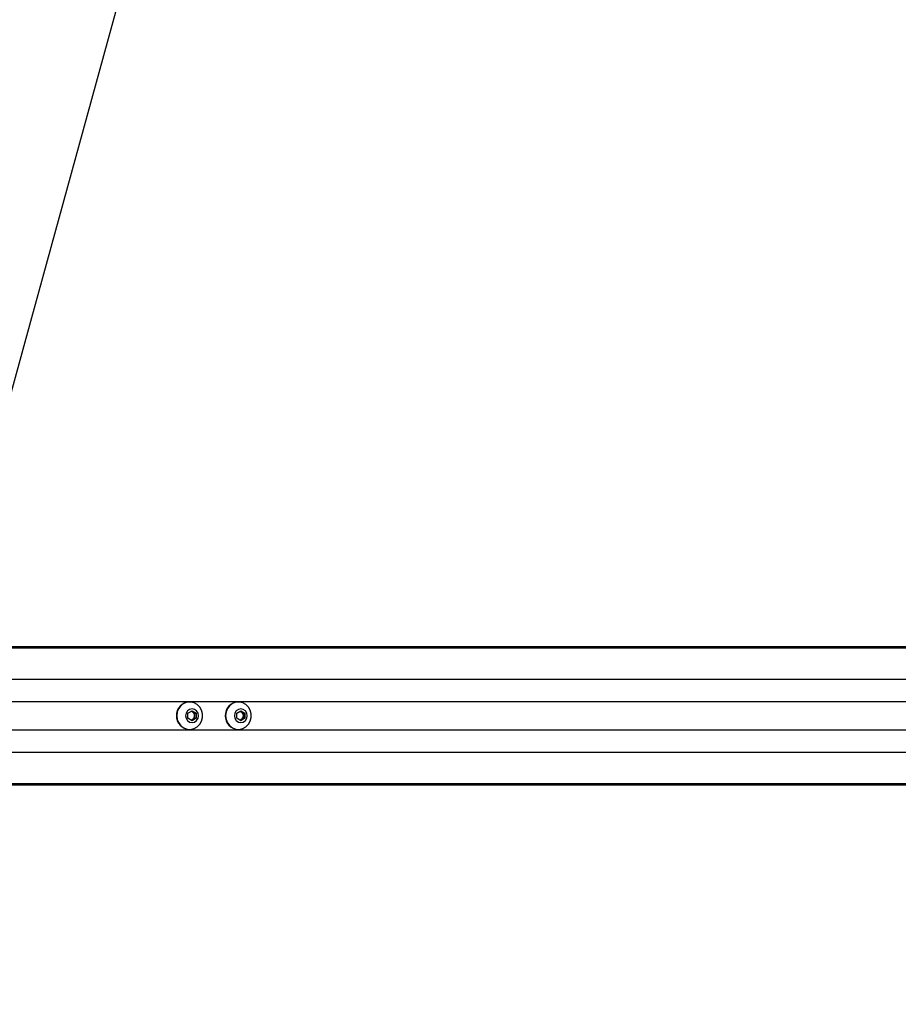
# Model space of a CAD drawing. Header units: millimetres. Extents: x 20 to 26059, y 28 to 17777.
# Tile 68 of 90: x 9411 to 10020, y 13064 to 13747. Entities that reach past the tile are written whole.
import ezdxf

# ---------------------------------------------------------------- set-up
doc = ezdxf.new("R2010")
doc.units = ezdxf.units.MM
doc.header["$LTSCALE"] = 2
doc.layers.add('COMPONENT_GEOMETRY', color=7, linetype='Continuous')
doc.styles.add('SLDTEXTSTYLE0', font='TXT', dxfattribs={"width": 0.75})
doc.dimstyles.new('SLDDIMSTYLE0', dxfattribs={"dimtxt": 150, "dimasz": 6.604, "dimexe": 0, "dimexo": 0.0625, "dimgap": 37.5, "dimtad": 0, "dimtih": 1, "dimtoh": 1, "dimdec": 0, "dimrnd": 1e-09, "dimzin": 12, "dimdsep": 46, "dimtxsty": 'SLDTEXTSTYLE0', "dimsah": 1, "dimcen": 0.09, "dimadec": 0, "dimazin": 3, "dimtfac": 1, "dimtdec": 0, "dimtofl": 0, "dimtmove": 0, "dimatfit": 3, "dimfxl": 1, "dimfrac": 2, "dimtolj": 1, "dimtzin": 12, "dimarcsym": 0})
doc.dimstyles.new('SLDDIMSTYLE1', dxfattribs={"dimtxt": 150, "dimasz": 6.604, "dimexe": 0, "dimexo": 0.0625, "dimgap": 37.5, "dimtad": 0, "dimtih": 1, "dimtoh": 1, "dimdec": 1, "dimrnd": 1e-09, "dimzin": 12, "dimdsep": 46, "dimtxsty": 'SLDTEXTSTYLE0', "dimsah": 1, "dimcen": 0.09, "dimadec": 0, "dimazin": 3, "dimtfac": 1, "dimtdec": 1, "dimtofl": 0, "dimtmove": 0, "dimatfit": 3, "dimfxl": 1, "dimfrac": 2, "dimtolj": 1, "dimtzin": 12, "dimarcsym": 0})

# ---------------------------------------------------------------- blocks, each defined once
blk = doc.blocks.new('_D')
at = {"layer": 'COMPONENT_GEOMETRY', "color": 7}
for p, q in [((8742.94, 17777.25), (8697.24, 17777.25)), ((8697.24, 17777.25), (8697.24, 17539.12)), ((9453.98, 17777.25), (9499.68, 17777.25)), ((9499.68, 17777.25), (9499.68, 17539.12)), ((2197.17, 13286.24), (2197.17, 17567.56)), ((15999.75, 13309.49), (15999.75, 17567.56)), ((2197.17, 17561.21), (8625.04, 17561.21)), ((15999.75, 17561.21), (9571.88, 17561.21)), ((8697.24, 17539.12), (8742.94, 17539.12)), ((9499.68, 17539.12), (9453.98, 17539.12))]:
    blk.add_line(p, q, dxfattribs=at)
for points in [[(2197.17, 17561.21), (2203.77, 17560.19), (2203.77, 17562.22)], [(15999.75, 17561.21), (15993.15, 17562.22), (15993.15, 17560.19)]]:
    blk.add_solid(points, dxfattribs=at)
at = {"layer": 'COMPONENT_GEOMETRY', "color": 7, "char_height": 150, "attachment_point": 1, "style": 'SLDTEXTSTYLE0'}
for s, insert in [('22\'7.70"', (8742.94, 17732.48)), ('6901mm', (8689.29, 17508.06))]:
    blk.add_mtext(s, dxfattribs=dict(at, insert=insert))
blk = doc.blocks.new('_D_5')
at = {"layer": 'COMPONENT_GEOMETRY', "color": 7}
for p, q in [((15999.75, 13261.89), (15999.75, 9034.1)), ((9102.27, 12954.88), (9102.27, 9034.1)), ((12195.49, 9256.49), (12149.78, 9256.49)), ((12149.78, 9256.49), (12149.78, 9018.37)), ((12906.53, 9256.49), (12952.23, 9256.49)), ((12952.23, 9256.49), (12952.23, 9018.37)), ((9102.27, 9040.45), (12032.23, 9040.45)), ((15999.75, 9040.45), (13069.79, 9040.45)), ((12149.78, 9018.37), (12195.49, 9018.37)), ((12952.23, 9018.37), (12906.53, 9018.37))]:
    blk.add_line(p, q, dxfattribs=at)
for points in [[(9102.27, 9040.45), (9108.87, 9039.43), (9108.87, 9041.46)], [(15999.75, 9040.45), (15993.15, 9041.46), (15993.15, 9039.43)]]:
    blk.add_solid(points, dxfattribs=at)
at = {"layer": 'COMPONENT_GEOMETRY', "color": 7, "char_height": 150, "attachment_point": 1, "style": 'SLDTEXTSTYLE0'}
for s, insert in [('11\'3.78"', (12195.49, 9211.73)), ('3448.7mm', (12058.72, 8987.3))]:
    blk.add_mtext(s, dxfattribs=dict(at, insert=insert))

msp = doc.modelspace()

# ---------------------------------------------------------------- linework, layer by layer
at = {"color": 7, "linetype": 'Continuous', "lineweight": 25}
for p, q in [((9293.73, 13312.43), (10528.06, 13312.43)), ((9297.58, 13312.04), (10550.02, 13312.04)), ((9528.87, 13273.93), (9528.61, 13273.93)), ((9562.66, 13273.93), (9562.4, 13273.93)), ((9527.69, 13266.16), (9530.51, 13267.9)), ((9527.69, 13262.7), (9527.69, 13266.16)), ((9530.51, 13260.97), (9527.69, 13262.7)), ((9529.97, 13267.56), (9530.84, 13267.03)), ((9530.84, 13261.83), (9529.97, 13261.3)), ((9530.51, 13267.9), (9533.32, 13266.16)), ((9533.32, 13262.7), (9530.51, 13260.97)), ((9530.84, 13267.03), (9532.25, 13266.16)), ((9532.25, 13262.7), (9530.84, 13261.83)), ((9532.25, 13266.16), (9533.32, 13266.16)), ((9532.25, 13266.16), (9532.25, 13264.43)), ((9532.25, 13264.43), (9532.25, 13262.7)), ((9532.25, 13262.7), (9533.32, 13262.7)), ((9533.32, 13266.16), (9533.32, 13262.7)), ((9561.48, 13266.16), (9564.3, 13267.9)), ((9561.48, 13262.7), (9561.48, 13266.16)), ((9564.3, 13260.97), (9561.48, 13262.7)), ((9563.76, 13267.56), (9564.63, 13267.03)), ((9564.63, 13261.83), (9563.76, 13261.3)), ((9564.3, 13267.9), (9567.11, 13266.16)), ((9567.11, 13262.7), (9564.3, 13260.97)), ((9564.63, 13267.03), (9566.03, 13266.16)), ((9566.03, 13262.7), (9564.63, 13261.83)), ((9566.03, 13266.16), (9567.11, 13266.16)), ((9566.03, 13266.16), (9566.03, 13264.43)), ((9566.03, 13264.43), (9566.03, 13262.7)), ((9566.03, 13262.7), (9567.11, 13262.7)), ((9567.11, 13266.16), (9567.11, 13262.7)), ((9528.61, 13254.93), (9528.87, 13254.93)), ((9562.4, 13254.93), (9562.66, 13254.93)), ((9293.73, 13216.43), (9687.61, 13216.43)), ((9297.58, 13216.82), (10550.02, 13216.82)), ((9687.61, 13216.43), (9695.52, 13216.43)), ((9695.52, 13216.43), (9705.37, 13216.43)), ((9705.37, 13216.43), (9718.06, 13216.43)), ((9718.06, 13216.43), (10528.06, 13216.43))]:
    msp.add_line(p, q, dxfattribs=at)
at = {"color": 8, "linetype": 'Continuous', "lineweight": 25}
for p, q in [((9301.1, 13311.33), (10824.46, 13311.33)), ((9301.82, 13289.73), (10823.71, 13289.73)), ((9374.42, 13274.28), (10408.97, 13274.28)), ((9374.42, 13254.58), (10408.97, 13254.58)), ((9301.82, 13239.13), (10823.71, 13239.13)), ((9301.1, 13217.53), (10824.46, 13217.53))]:
    msp.add_line(p, q, dxfattribs=at)
at = {"color": 7, "linetype": 'Continuous', "lineweight": 25, "flags": 128}
for points in [[(10019.57, 15726.94), (9936.11, 15422.87), (9849.86, 15108.64), (9763.61, 14794.41), (9677.36, 14480.18), (9547.99, 14008.83), (9483.3, 13773.16), (9418.61, 13537.49), (9363.01, 13334.93)], [(9519.96, 13264.43), (9520.29, 13261.87), (9521.25, 13259.5), (9522.79, 13257.49), (9524.77, 13256), (9527.06, 13255.13), (9529.48, 13254.95), (9531.86, 13255.48), (9534.01, 13256.67), (9535.79, 13258.44), (9537.05, 13260.65), (9537.71, 13263.14), (9537.71, 13265.73), (9537.05, 13268.22), (9535.79, 13270.43), (9534.01, 13272.19), (9531.86, 13273.38), (9529.48, 13273.91), (9527.06, 13273.73), (9524.77, 13272.87), (9522.79, 13271.38), (9521.25, 13269.37), (9520.29, 13267), (9519.96, 13264.43)], [(9526.05, 13264.43), (9526.39, 13262.61), (9527.36, 13261.07), (9528.8, 13260.04), (9530.51, 13259.68), (9532.21, 13260.04), (9533.66, 13261.07), (9534.63, 13262.61), (9534.97, 13264.43), (9534.63, 13266.25), (9533.66, 13267.79), (9532.21, 13268.82), (9530.51, 13269.18), (9528.8, 13268.82), (9527.36, 13267.79), (9526.39, 13266.25), (9526.05, 13264.43)], [(9553.74, 13264.43), (9554.07, 13261.87), (9555.04, 13259.5), (9556.57, 13257.49), (9558.56, 13256), (9560.85, 13255.13), (9563.27, 13254.95), (9565.65, 13255.48), (9567.8, 13256.67), (9569.58, 13258.44), (9570.84, 13260.65), (9571.49, 13263.14), (9571.49, 13265.73), (9570.84, 13268.22), (9569.58, 13270.43), (9567.8, 13272.19), (9565.65, 13273.38), (9563.27, 13273.91), (9560.85, 13273.73), (9558.56, 13272.87), (9556.57, 13271.38), (9555.04, 13269.37), (9554.07, 13267), (9553.74, 13264.43)], [(9559.84, 13264.43), (9560.18, 13262.61), (9561.14, 13261.07), (9562.59, 13260.04), (9564.3, 13259.68), (9566, 13260.04), (9567.45, 13261.07), (9568.41, 13262.61), (9568.75, 13264.43), (9568.41, 13266.25), (9567.45, 13267.79), (9566, 13268.82), (9564.3, 13269.18), (9562.59, 13268.82), (9561.14, 13267.79), (9560.18, 13266.25), (9559.84, 13264.43)]]:
    msp.add_lwpolyline(points, dxfattribs=at)
at = {"color": 7, "linetype": 'Continuous', "lineweight": 25}
for centre, radius, start, end in [((9528.9, 13264.73), 9.21, 91.79397, 181.83725), ((9562.69, 13264.73), 9.21, 91.79397, 181.83725), ((9528.9, 13264.14), 9.21, 178.16275, 268.20603), ((9529.42, 13264.74), 2.69, 58.26581, 83.51833), ((9529.42, 13264.12), 2.69, 276.48167, 301.73419), ((9529.21, 13264.47), 3.04, 359.36435, 57.5397), ((9529.21, 13264.4), 3.04, 302.4603, 0.63565), ((9562.69, 13264.14), 9.21, 178.16275, 268.20603), ((9563.21, 13264.74), 2.69, 58.26581, 83.51833), ((9563.21, 13264.12), 2.69, 276.48167, 301.73419), ((9563, 13264.47), 3.04, 359.36435, 57.5397), ((9563, 13264.4), 3.04, 302.4603, 0.63565)]:
    msp.add_arc(centre, radius, start, end, dxfattribs=at)
for points, knots in [([(9684.99, 13216.81), (9686.55, 13216.73), (9689.66, 13216.59), (9694.55, 13216.53), (9698.4, 13216.51), (9700.52, 13216.51), (9701.77, 13216.51), (9702.41, 13216.51), (9702.73, 13216.52)], [0, 0, 0, 0, 0.3256676, 0.6503231, 0.8228972, 0.9110461, 0.9554419, 1, 1, 1, 1]), ([(9718.06, 13216.43), (9718.12, 13216.43), (9718.22, 13216.43), (9718.3, 13216.43), (9718.32, 13216.43), (9718.33, 13216.43), (9718.34, 13216.43), (9718.37, 13216.44), (9718.49, 13216.44), (9718.75, 13216.45), (9718.63, 13216.51), (9717.42, 13216.61), (9715.13, 13216.7), (9711.16, 13216.73), (9705.72, 13216.66), (9700.04, 13216.61), (9694.9, 13216.6), (9691.02, 13216.64), (9687.69, 13216.7), (9685.89, 13216.77), (9684.99, 13216.81)], [0, 0, 0, 0, 0.01221, 0.018314, 0.018695, 0.018791, 0.019172, 0.020698, 0.026802, 0.051257, 0.120512, 0.189679, 0.258228, 0.342281, 0.479756, 0.617657, 0.723825, 0.834038, 0.916614, 1, 1, 1, 1]), ([(9702.73, 13216.52), (9700.24, 13216.5), (9695.21, 13216.46), (9690.16, 13216.44), (9687.61, 13216.43)], [0, 0, 0, 0, 0.4938, 1, 1, 1, 1]), ([(9695.52, 13216.43), (9697.59, 13216.43), (9701.1, 13216.43), (9704.13, 13216.43), (9705.37, 13216.43)], [0, 0, 0, 0, 0.588819, 1, 1, 1, 1]), ([(9714.24, 13216.47), (9714.2, 13216.47), (9714.11, 13216.47), (9714.04, 13216.46), (9714.04, 13216.46), (9714.19, 13216.45), (9714.56, 13216.44), (9715.02, 13216.44), (9715.43, 13216.44), (9715.67, 13216.44), (9715.86, 13216.44), (9715.95, 13216.45), (9715.98, 13216.45)], [0, 0, 0, 0, 0.05441, 0.108832, 0.182981, 0.30482, 0.522556, 0.753613, 0.828747, 0.904475, 0.959027, 1, 1, 1, 1]), ([(9715.98, 13216.45), (9716.03, 13216.45), (9716.11, 13216.45), (9716.19, 13216.45), (9716.19, 13216.46), (9716.04, 13216.46), (9715.68, 13216.47), (9715.21, 13216.48), (9714.81, 13216.48), (9714.57, 13216.47), (9714.37, 13216.47), (9714.28, 13216.47), (9714.24, 13216.47)], [0, 0, 0, 0, 0.054059, 0.108137, 0.181491, 0.30198, 0.518466, 0.748826, 0.824559, 0.900878, 0.955237, 1, 1, 1, 1])]:
    msp.add_open_spline(points, degree=3, knots=knots, dxfattribs=at)

# ---------------------------------------------------------------- dimensions: what is measured, and where the dimension line sits
at = {"layer": 'COMPONENT_GEOMETRY', "color": 7}
for base, p1, p2, dimstyle, picture, middle in [((2197.17, 17561.21), (15999.75, 13306.95), (2197.17, 13283.7), 'SLDDIMSTYLE0', '_D', (9098.46, 17561.21)), ((15999.75, 9040.45), (9102.27, 12957.42), (15999.75, 13264.43), 'SLDDIMSTYLE1', '_D_5', (12551.01, 9040.45))]:
    dim = msp.add_linear_dim(base=base, p1=p1, p2=p2, dimstyle=dimstyle, dxfattribs=at)
    dim.commit()
    dim.dimension.update_dxf_attribs({"geometry": picture, "text_midpoint": middle, "dimtype": 160})

doc.saveas('drawing.dxf')
